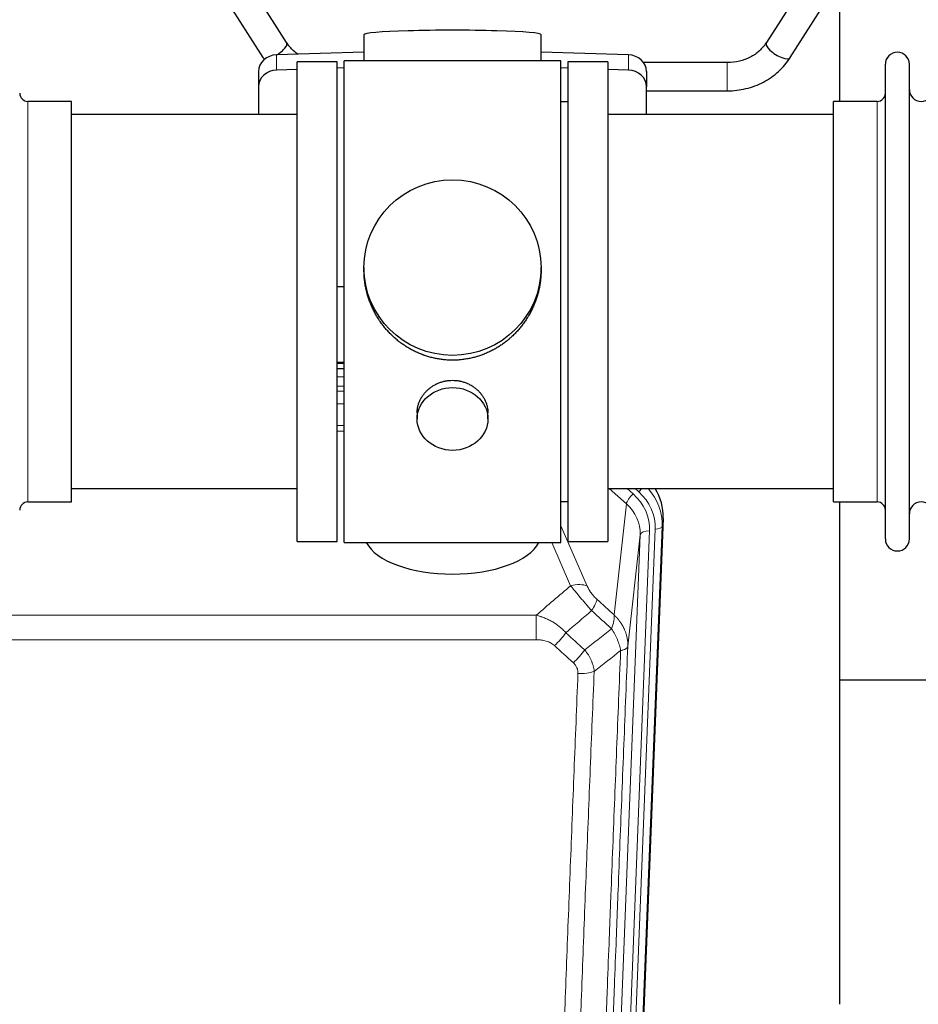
# Model space of a CAD drawing. Header units: inches. Extents: x 0 to 23760, y -13 to 16800.
# Tile 34 of 209: x 4655 to 5037, y 6100 to 6518. Entities that reach past the tile are written whole.
import ezdxf

# ---------------------------------------------------------------- set-up
doc = ezdxf.new("R2010")
doc.units = ezdxf.units.IN
doc.layers.add('254', color=7, linetype='Continuous', true_color=0xffffff)

msp = doc.modelspace()

# ---------------------------------------------------------------- linework, layer by layer
at = {"layer": '254', "color": 2, "linetype": 'Continuous', "lineweight": 25}
for p, q in [((4768.28, 6508.459), (4750.959, 6535.649)), ((4989.537, 6535.649), (4972.217, 6508.459)), ((4740.838, 6529.201), (4758.159, 6502.012)), ((4982.338, 6502.012), (4999.658, 6529.201)), ((5003.468, 6483.426), (5003.468, 6522.626)), ((4801.144, 6511.77), (4801.144, 6500.707)), ((4876.472, 6500.707), (4876.472, 6511.77)), ((4801.145, 6504.343), (4764.028, 6503.194)), ((4913.587, 6503.194), (4876.471, 6504.343)), ((4772.808, 6497.001), (4764.028, 6496.729)), ((4789.808, 6500.277), (4772.808, 6500.277)), ((4772.808, 6296.277), (4772.808, 6500.277)), ((4789.808, 6296.277), (4789.808, 6500.277)), ((4792.808, 6497.621), (4789.809, 6497.528)), ((4837.519, 6500.707), (4792.808, 6500.707)), ((4792.808, 6295.847), (4792.808, 6500.707)), ((4884.808, 6500.707), (4837.519, 6500.707)), ((4887.807, 6497.528), (4884.807, 6497.621)), ((4884.808, 6295.847), (4884.808, 6500.707)), ((4904.808, 6500.277), (4887.808, 6500.277)), ((4887.808, 6500.277), (4887.808, 6296.277)), ((4913.587, 6496.729), (4904.807, 6497.001)), ((4904.808, 6500.277), (4904.808, 6296.277)), ((4955.626, 6499.907), (4920.058, 6499.907)), ((5022.808, 6487.776), (5022.808, 6499.177)), ((5033.008, 6487.776), (5033.008, 6499.177)), ((4756.308, 6496.102), (4756.308, 6489.637)), ((4921.308, 6496.102), (4921.308, 6489.637)), ((4756.308, 6489.637), (4756.308, 6477.776)), ((4921.308, 6477.776), (4921.308, 6489.637)), ((4921.307, 6487.907), (4955.626, 6487.907)), ((5022.808, 6297.377), (5022.808, 6487.776)), ((5033.008, 6297.377), (5033.008, 6487.776)), ((4676.808, 6483.427), (4658.308, 6483.427)), ((4676.808, 6313.127), (4676.808, 6483.427)), ((4887.808, 6483.277), (4884.808, 6483.277)), ((5019.308, 6483.427), (5000.808, 6483.427)), ((5000.808, 6473.806), (5000.808, 6483.427)), ((4772.808, 6477.777), (4676.808, 6477.777)), ((5000.808, 6477.777), (4904.808, 6477.777)), ((5000.808, 6313.127), (5000.808, 6473.806)), ((4801.168, 6412.765), (4801.168, 6411.628)), ((4876.447, 6411.627), (4876.447, 6412.765)), ((4789.809, 6404.766), (4792.808, 6404.673)), ((4792.806, 6372.395), (4789.807, 6372.395)), ((4789.806, 6369.891), (4792.805, 6369.891)), ((4823.76, 6350.992), (4823.76, 6348.408)), ((4853.855, 6348.408), (4853.855, 6350.981)), ((4676.808, 6318.777), (4772.808, 6318.777)), ((4904.808, 6318.777), (5000.808, 6318.777)), ((4658.308, 6313.127), (4676.808, 6313.127)), ((4884.808, 6313.277), (4887.808, 6313.277)), ((5000.808, 6313.127), (5019.308, 6313.127)), ((5003.468, 6099.559), (5003.468, 6313.122)), ((4928.33, 6306.274), (4915.212, 5973.073)), ((4772.808, 6296.277), (4789.808, 6296.277)), ((4792.808, 6295.847), (4884.808, 6295.847)), ((4887.808, 6296.277), (4904.808, 6296.277)), ((5075.446, 6237.402), (5003.465, 6237.402))]:
    msp.add_line(p, q, dxfattribs=at)
at = {"layer": '254', "color": 110, "linetype": 'Continuous', "lineweight": 13}
for p, q in [((4764.028, 6503.194), (4764.028, 6496.729)), ((4913.587, 6503.194), (4913.587, 6496.729)), ((4955.626, 6499.907), (4955.626, 6487.907)), ((4658.308, 6313.127), (4658.308, 6483.427)), ((5019.308, 6473.806), (5019.308, 6483.427)), ((5019.308, 6313.127), (5019.308, 6473.806)), ((4792.806, 6372.005), (4789.807, 6372.005)), ((4789.805, 6366.253), (4792.806, 6366.253)), ((4792.806, 6362.283), (4789.805, 6362.283)), ((4789.806, 6360.192), (4792.805, 6360.192)), ((4792.805, 6354.899), (4789.806, 6354.899)), ((4789.807, 6345.64), (4792.806, 6345.64)), ((4792.806, 6343.196), (4789.807, 6343.196)), ((4912.734, 6312.3), (4905.431, 6318.777)), ((4915.558, 6316.555), (4913.053, 6318.777)), ((4917.95, 6317.391), (4916.387, 6318.777)), ((4907.509, 6265.1), (4912.734, 6312.3)), ((4928.33, 6306.274), (4927.949, 6302.837)), ((4884.808, 6303.029), (4896.082, 6277.35)), ((4922.563, 6300.781), (4909.497, 5968.887)), ((4911.844, 5968.595), (4924.955, 6301.617)), ((4927.949, 6302.837), (4914.838, 5969.815)), ((4889.021, 6277.5), (4880.965, 6295.847)), ((4905.505, 5967.26), (4918.571, 6299.154)), ((4918.571, 6299.154), (4913.324, 6251.748)), ((4641.222, 6264.98), (4874.394, 6264.98)), ((4874.394, 6254.549), (4874.394, 6264.98)), ((4874.394, 6254.549), (4641.222, 6254.549))]:
    msp.add_line(p, q, dxfattribs=at)
at = {"layer": '254', "color": 2, "linetype": 'Continuous', "lineweight": 25}
for centre, radius, start, end in [((5027.908, 6499.177), 5.1, 0, 180), ((5038.008, 6488.427), 5, 180, 0), ((4658.308, 6486.927), 3.5, 180, 270), ((5019.308, 6486.927), 3.5, 270, 0), ((4658.308, 6309.627), 3.5, 90, 180), ((5019.308, 6309.627), 3.5, 0, 90), ((5038.008, 6308.127), 5, 0, 180), ((5027.908, 6297.377), 5.1, 180, 0)]:
    msp.add_arc(centre, radius, start, end, dxfattribs=at)
for centre, major_axis, ratio, start_param, end_param in [((4838.808, 6511.77), (37.664, 0), 0.0504434, 0, 3.1415927), ((4763.219, 6505.236), (5.06, 3.224), 0.3659982, 4.6529932, 6.2831853), ((4977.277, 6505.236), (-5.06, 3.224), 0.3659982, 0, 3.1415927), ((4764.308, 6496.102), (8, 0), 0.8870108, 1.6057029, 3.1415927), ((4763.219, 6505.236), (5.06, 3.224), 0.3659982, 3.1415927, 3.5847536), ((4913.308, 6496.102), (8, 0), 0.8870108, 0, 1.5358897), ((4764.308, 6489.637), (8, 0), 0.8870108, 1.6057029, 3.1415927), ((4913.308, 6489.637), (8, 0), 0.8870108, 0, 1.5358897), ((4901.308, 6307.083), (-27.038, -0.124), 0.8859493, 3.102669, 3.6464193), ((4838.808, 6299.818), (37.64, 0), 0.4617486, 3.372107, 6.0525728)]:
    msp.add_ellipse(centre, major_axis=major_axis, ratio=ratio, start_param=start_param, end_param=end_param, dxfattribs=at)
for centre, major_axis, ratio in [((4838.808, 6412.765), (37.64, 0), 0.9914449), ((4838.808, 6348.408), (-15.048, 0), 0.8870108)]:
    msp.add_ellipse(centre, major_axis=major_axis, ratio=ratio, dxfattribs=at)
at = {"layer": '254', "color": 110, "linetype": 'Continuous', "lineweight": 13}
for centre, major_axis, ratio, start_param, end_param in [((4917.95, 6318.776), (1.991, 2.244), 0.3265056, 4.3596844, 4.9945095), ((4900.936, 6302.335), (-24.034, -0.11), 0.8859493, 3.102669, 3.9217821), ((4900.936, 6303.72), (27.029, -0.244), 0.8851019, 6.2564288, 6.9740615), ((4915.558, 6314.708), (2.654, 2.992), 0.3265056, 1.2180917, 2.7365282), ((4898.544, 6301.499), (-24.034, -0.11), 0.8859493, 3.102669, 3.9217821), ((4898.544, 6299.652), (-20.033, -0.591), 0.8872905, 3.0803315, 3.8994446), ((4922.563, 6298.934), (3.997, -0.157), 0.4614673, 1.5889619, 3.1073983), ((4924.955, 6303.002), (2.998, -0.118), 0.4614673, 4.7305545, 6.248991), ((4889.021, 6271.328), (-9.156, -4.02), 0.5833249, 3.617995, 4.4616661), ((4893.108, 6265.73), (-6.719, -7.407), 0.3029797, 1.994528, 2.7400357), ((4882.152, 6256.343), (-6.736, -7.391), 0.3030979, 1.2497453, 1.9956357), ((4890.161, 6249.051), (6.729, 7.397), 0.3051216, 4.388767, 5.1358022), ((4892.133, 6244.457), (-9.992, 0.404), 0.431453, 1.5882535, 2.3480729)]:
    msp.add_ellipse(centre, major_axis=major_axis, ratio=ratio, start_param=start_param, end_param=end_param, dxfattribs=at)
at = {"layer": '254', "color": 2, "linetype": 'Continuous', "lineweight": 25}
for points, knots in [([(4773.161, 6503.363), (4772.488, 6503.828), (4770.596, 6505.334), (4769.102, 6507.134), (4768.268, 6508.478)], [0, 0, 0, 0, 0.3352734, 1, 1, 1, 1]), ([(4972.229, 6508.478), (4971.393, 6507.135), (4969.425, 6504.767), (4965.45, 6501.98), (4960.736, 6500.255), (4957.394, 6499.892), (4955.626, 6499.907)], [0, 0, 0, 0, 0.2512889, 0.4976345, 0.7451414, 1, 1, 1, 1]), ([(4955.626, 6487.907), (4958.329, 6487.914), (4963.587, 6488.531), (4971.178, 6491.316), (4977.659, 6495.937), (4980.932, 6499.826), (4982.325, 6501.994)], [0, 0, 0, 0, 0.2469494, 0.4984503, 0.7507023, 1, 1, 1, 1]), ([(4838.808, 6373.393), (4838.18, 6373.393), (4836.931, 6373.426), (4835.074, 6373.571), (4833.234, 6373.81), (4831.411, 6374.142), (4829.604, 6374.568), (4828.411, 6374.914), (4827.52, 6375.196), (4827.224, 6375.295), (4826.855, 6375.423), (4826.781, 6375.448), (4826.633, 6375.5), (4826.413, 6375.579), (4825.607, 6375.875), (4824.312, 6376.398), (4822.63, 6377.177), (4820.993, 6378.036), (4819.399, 6378.975), (4817.85, 6379.992), (4816.846, 6380.724), (4816.228, 6381.198), (4816.105, 6381.294), (4815.86, 6381.486), (4815.495, 6381.777), (4815.136, 6382.074), (4814.426, 6382.675), (4813.502, 6383.497), (4812.181, 6384.791), (4810.923, 6386.145), (4809.729, 6387.56), (4808.975, 6388.544), (4808.426, 6389.297), (4808.155, 6389.678), (4807.891, 6390.064), (4807.716, 6390.323), (4807.629, 6390.453), (4807.199, 6391.106), (4806.54, 6392.163), (4805.631, 6393.786), (4804.803, 6395.445), (4804.056, 6397.14), (4803.388, 6398.871), (4802.998, 6400.049), (4802.726, 6400.943), (4802.595, 6401.392), (4802.452, 6401.92), (4802.392, 6402.147), (4802.353, 6402.299), (4802.334, 6402.375), (4802.162, 6403.059), (4801.887, 6404.276), (4801.567, 6406.106), (4801.338, 6407.94), (4801.2, 6409.778), (4801.168, 6411.026), (4801.168, 6411.661), (4801.168, 6411.681)], [0, 0, 0, 0, 0.0312188, 0.0624376, 0.0936563, 0.1248751, 0.1560939, 0.1873127, 0.1873127, 0.2029221, 0.2029221, 0.2068244, 0.2068244, 0.2107268, 0.2185315, 0.2497502, 0.280969, 0.3121878, 0.3434066, 0.3746254, 0.4058442, 0.4058442, 0.4136489, 0.4136489, 0.4214535, 0.4370629, 0.4370629, 0.4682817, 0.4995005, 0.5307193, 0.5619381, 0.5931568, 0.5931568, 0.6087662, 0.6165709, 0.6165709, 0.6243756, 0.6243756, 0.6555944, 0.6868132, 0.718032, 0.7492507, 0.7804695, 0.8116883, 0.8116883, 0.8272977, 0.8351024, 0.8390047, 0.8390047, 0.8429071, 0.8429071, 0.8741259, 0.9053447, 0.9365634, 0.9677822, 0.999001, 1, 1, 1, 1]), ([(4876.447, 6411.675), (4876.447, 6411.663), (4876.448, 6411.035), (4876.416, 6409.794), (4876.279, 6407.954), (4876.05, 6406.116), (4875.836, 6404.893), (4875.653, 6403.976), (4875.572, 6403.594), (4875.484, 6403.213), (4875.449, 6403.06), (4875.431, 6402.984), (4875.376, 6402.755), (4875.19, 6401.995), (4874.814, 6400.643), (4874.228, 6398.875), (4873.56, 6397.141), (4872.81, 6395.44), (4871.977, 6393.773), (4871.367, 6392.684), (4870.968, 6392.011), (4870.887, 6391.876), (4870.725, 6391.609), (4870.478, 6391.21), (4870.226, 6390.817), (4869.712, 6390.037), (4869.004, 6389.018), (4867.876, 6387.547), (4866.682, 6386.133), (4865.42, 6384.776), (4864.535, 6383.91), (4863.853, 6383.275), (4863.508, 6382.961), (4863.157, 6382.653), (4862.921, 6382.448), (4862.802, 6382.347), (4862.208, 6381.844), (4861.24, 6381.066), (4859.743, 6379.977), (4858.199, 6378.964), (4856.609, 6378.028), (4854.97, 6377.17), (4853.846, 6376.65), (4852.99, 6376.28), (4852.56, 6376.1), (4852.124, 6375.927), (4851.905, 6375.842), (4851.832, 6375.814), (4851.686, 6375.759), (4851.029, 6375.511), (4849.779, 6375.08), (4847.997, 6374.564), (4846.196, 6374.141), (4844.378, 6373.81), (4842.541, 6373.571), (4841.304, 6373.474), (4840.371, 6373.426), (4839.904, 6373.408), (4839.357, 6373.397), (4839.121, 6373.395), (4838.965, 6373.394), (4838.886, 6373.393), (4838.808, 6373.393)], [0, 0, 0, 0, 0.0006246, 0.0318551, 0.0630856, 0.0943161, 0.1255465, 0.1255465, 0.1411618, 0.1450656, 0.1450656, 0.1489694, 0.1489694, 0.156777, 0.1880075, 0.219238, 0.2504685, 0.2816989, 0.3129294, 0.3441599, 0.3441599, 0.3519675, 0.3519675, 0.3597751, 0.3753904, 0.3753904, 0.4066209, 0.4378513, 0.4690818, 0.5003123, 0.5315428, 0.5315428, 0.547158, 0.5549656, 0.5549656, 0.5627733, 0.5627733, 0.5940037, 0.6252342, 0.6564647, 0.6876952, 0.7189257, 0.7501562, 0.7501562, 0.7657714, 0.773579, 0.773579, 0.7774828, 0.7774828, 0.7813866, 0.8126171, 0.8438476, 0.8750781, 0.9063086, 0.937539, 0.9687695, 0.9687695, 0.9843848, 0.9921924, 0.9960962, 0.9960962, 1, 1, 1, 1]), ([(4823.76, 6350.991), (4823.76, 6351.42), (4823.784, 6351.853), (4823.844, 6352.399), (4823.858, 6352.51), (4823.888, 6352.73), (4823.938, 6353.061), (4824.001, 6353.388), (4824.146, 6354.04), (4824.265, 6354.47), (4824.55, 6355.321), (4824.715, 6355.742), (4824.998, 6356.367), (4825.098, 6356.573), (4825.231, 6356.831), (4825.258, 6356.882), (4825.312, 6356.984), (4825.395, 6357.137), (4825.48, 6357.288), (4825.771, 6357.788), (4826.023, 6358.176), (4826.568, 6358.929), (4826.859, 6359.294), (4827.326, 6359.824), (4827.487, 6359.998), (4827.735, 6360.253), (4827.861, 6360.38), (4827.99, 6360.505), (4828.076, 6360.588), (4828.12, 6360.629), (4828.514, 6360.998), (4828.879, 6361.309), (4829.637, 6361.893), (4830.03, 6362.168), (4830.844, 6362.683), (4831.265, 6362.922), (4831.809, 6363.198), (4831.919, 6363.252), (4832.141, 6363.358), (4832.252, 6363.41), (4832.588, 6363.561), (4832.814, 6363.656), (4833.497, 6363.926), (4833.959, 6364.083), (4834.897, 6364.355), (4835.373, 6364.469), (4836.097, 6364.607), (4836.34, 6364.648), (4836.707, 6364.7), (4836.83, 6364.716), (4837.015, 6364.738), (4837.077, 6364.745), (4837.2, 6364.758), (4837.262, 6364.765), (4837.818, 6364.817), (4838.311, 6364.84), (4839.293, 6364.841), (4839.783, 6364.818), (4840.761, 6364.727), (4841.248, 6364.658), (4841.856, 6364.543), (4841.978, 6364.519), (4842.22, 6364.467), (4842.583, 6364.385), (4842.94, 6364.291), (4843.646, 6364.086), (4844.108, 6363.929), (4845.014, 6363.573), (4845.458, 6363.374), (4846.11, 6363.044), (4846.325, 6362.929), (4846.644, 6362.749), (4846.749, 6362.687), (4846.959, 6362.562), (4847.063, 6362.498), (4847.576, 6362.175), (4847.971, 6361.899), (4848.728, 6361.315), (4849.091, 6361.007), (4849.785, 6360.359), (4850.116, 6360.019), (4850.471, 6359.618), (4850.51, 6359.573), (4850.587, 6359.483), (4850.703, 6359.348), (4850.965, 6359.029), (4851.177, 6358.75), (4851.587, 6358.184), (4851.839, 6357.796), (4852.302, 6357.003), (4852.512, 6356.596), (4852.797, 6355.972), (4852.886, 6355.762), (4853.012, 6355.443), (4853.053, 6355.336), (4853.13, 6355.122), (4853.168, 6355.015), (4853.348, 6354.48), (4853.467, 6354.049), (4853.66, 6353.183), (4853.732, 6352.748), (4853.805, 6352.092), (4853.824, 6351.872), (4853.843, 6351.542), (4853.85, 6351.377), (4853.853, 6351.212), (4853.855, 6351.102), (4853.855, 6351.046), (4853.855, 6350.989), (4853.855, 6350.986), (4853.855, 6350.983)], [0, 0, 0, 0, 0.0308202, 0.0308202, 0.0386347, 0.0386347, 0.0464491, 0.062078, 0.062078, 0.0933358, 0.0933358, 0.1245936, 0.1245936, 0.1402226, 0.1402226, 0.1441298, 0.1441298, 0.148037, 0.1558515, 0.1558515, 0.1871093, 0.1871093, 0.2183671, 0.2183671, 0.233996, 0.233996, 0.2418105, 0.2457177, 0.2457177, 0.2496249, 0.2496249, 0.2808827, 0.2808827, 0.3121405, 0.3121405, 0.3433983, 0.3433983, 0.3512128, 0.3512128, 0.3590273, 0.3590273, 0.3746562, 0.3746562, 0.405914, 0.405914, 0.4371718, 0.4371718, 0.4528007, 0.4528007, 0.4606152, 0.4606152, 0.4645224, 0.4645224, 0.4684296, 0.4684296, 0.4996874, 0.4996874, 0.5309452, 0.5309452, 0.5622031, 0.5622031, 0.5700175, 0.5700175, 0.577832, 0.5934609, 0.5934609, 0.6247187, 0.6247187, 0.6559765, 0.6559765, 0.6716054, 0.6716054, 0.6794199, 0.6794199, 0.6872343, 0.6872343, 0.7184921, 0.7184921, 0.7497499, 0.7497499, 0.7810078, 0.7810078, 0.784915, 0.784915, 0.7888222, 0.7966367, 0.8122656, 0.8122656, 0.8435234, 0.8435234, 0.8747812, 0.8747812, 0.8904101, 0.8904101, 0.8982246, 0.8982246, 0.906039, 0.906039, 0.9372968, 0.9372968, 0.9685546, 0.9685546, 0.9841835, 0.9841835, 0.991998, 0.9959052, 0.9959052, 0.9998125, 0.9998125, 1, 1, 1, 1])]:
    msp.add_open_spline(points, degree=3, knots=knots, dxfattribs=at)
at = {"layer": '254', "color": 110, "linetype": 'Continuous', "lineweight": 13}
for points in [[(4874.394, 6264.98), (4879.266, 6269.156), (4884.142, 6273.329), (4889.021, 6277.5)], [(4900.169, 6271.752), (4902.615, 6269.533), (4905.062, 6267.315), (4907.509, 6265.1)], [(4897.916, 6266.92), (4894.265, 6263.791), (4890.617, 6260.661), (4886.97, 6257.529)], [(4906.403, 6259.214), (4903.574, 6261.78), (4900.745, 6264.349), (4897.916, 6266.92)], [(4894.983, 6250.218), (4898.792, 6253.212), (4902.598, 6256.21), (4906.403, 6259.214)], [(4886.97, 6257.529), (4889.641, 6255.09), (4892.312, 6252.653), (4894.983, 6250.218)], [(4890.161, 6244.752), (4887.491, 6247.19), (4884.822, 6249.631), (4882.152, 6252.073)], [(4910.268, 6249.968), (4906.519, 6247.007), (4902.769, 6244.052), (4899.016, 6241.1)]]:
    msp.add_open_spline(points, degree=3, dxfattribs=at)
for points, knots in [([(4889.021, 6277.5), (4889.343, 6277.099), (4889.673, 6276.69), (4890.35, 6275.857), (4890.698, 6275.433), (4891.231, 6274.784), (4891.412, 6274.565), (4891.685, 6274.235), (4891.777, 6274.124), (4891.915, 6273.957), (4891.962, 6273.901), (4892.054, 6273.79), (4892.101, 6273.734), (4892.519, 6273.231), (4893.27, 6272.333), (4894.035, 6271.428), (4894.614, 6270.746), (4894.808, 6270.518), (4895.1, 6270.176), (4895.198, 6270.061), (4895.344, 6269.89), (4895.393, 6269.833), (4895.491, 6269.718), (4895.54, 6269.661), (4895.98, 6269.148), (4896.37, 6268.696), (4897.146, 6267.801), (4897.532, 6267.358), (4897.916, 6266.92)], [0, 0, 0, 0, 0.125, 0.125, 0.25, 0.25, 0.3125, 0.3125, 0.34375, 0.34375, 0.359375, 0.359375, 0.375, 0.375, 0.5, 0.625, 0.625, 0.6875, 0.6875, 0.71875, 0.71875, 0.734375, 0.734375, 0.75, 0.75, 0.875, 0.875, 1, 1, 1, 1]), ([(4900.169, 6271.752), (4899.95, 6271.951), (4899.734, 6272.157), (4899.308, 6272.587), (4899.098, 6272.809), (4898.84, 6273.098), (4898.789, 6273.156), (4898.687, 6273.273), (4898.536, 6273.449), (4898.39, 6273.626), (4898.103, 6273.983), (4897.921, 6274.223), (4897.571, 6274.708), (4897.404, 6274.953), (4897.224, 6275.231), (4897.205, 6275.262), (4897.165, 6275.324), (4897.107, 6275.416), (4896.974, 6275.631), (4896.867, 6275.814), (4896.659, 6276.176), (4896.531, 6276.415), (4896.293, 6276.886), (4896.183, 6277.119), (4896.082, 6277.35)], [0, 0, 0, 0, 0.125, 0.125, 0.25, 0.25, 0.28125, 0.28125, 0.3125, 0.375, 0.375, 0.5, 0.5, 0.625, 0.625, 0.640625, 0.640625, 0.65625, 0.6875, 0.75, 0.75, 0.875, 0.875, 1, 1, 1, 1]), ([(4874.394, 6264.98), (4874.991, 6264.828), (4875.659, 6264.634), (4876.323, 6264.414), (4876.47, 6264.364), (4876.544, 6264.339), (4876.764, 6264.263), (4876.911, 6264.211), (4877.348, 6264.05), (4877.638, 6263.939), (4878.5, 6263.589), (4879.065, 6263.337), (4880.178, 6262.792), (4880.725, 6262.499), (4881.531, 6262.029), (4881.93, 6261.786), (4882.324, 6261.531), (4882.52, 6261.402), (4882.585, 6261.358), (4882.715, 6261.27), (4882.78, 6261.226), (4883.359, 6260.827), (4883.855, 6260.455), (4884.81, 6259.678), (4885.269, 6259.272), (4886.149, 6258.427), (4886.569, 6257.987), (4886.97, 6257.529)], [0, 0, 0, 0, 0.125, 0.140625, 0.140625, 0.15625, 0.15625, 0.1875, 0.1875, 0.25, 0.25, 0.375, 0.375, 0.5, 0.5, 0.5625, 0.59375, 0.59375, 0.609375, 0.609375, 0.625, 0.625, 0.75, 0.75, 0.875, 0.875, 1, 1, 1, 1]), ([(4907.509, 6265.1), (4907.555, 6264.727), (4907.564, 6264.316), (4907.523, 6263.651), (4907.501, 6263.421), (4907.438, 6262.947), (4907.398, 6262.703), (4907.302, 6262.202), (4907.245, 6261.945), (4907.116, 6261.421), (4907.044, 6261.154), (4906.885, 6260.612), (4906.798, 6260.336), (4906.61, 6259.779), (4906.51, 6259.497), (4906.403, 6259.214)], [0, 0, 0, 0, 0.25, 0.25, 0.375, 0.375, 0.5, 0.5, 0.625, 0.625, 0.75, 0.75, 0.875, 0.875, 1, 1, 1, 1]), ([(4907.509, 6265.1), (4907.526, 6265.083), (4907.56, 6265.049), (4907.612, 6264.999), (4907.663, 6264.948), (4907.714, 6264.897), (4907.765, 6264.846), (4907.816, 6264.795), (4907.866, 6264.744), (4907.917, 6264.692), (4907.967, 6264.641), (4908.017, 6264.589), (4908.067, 6264.537), (4908.117, 6264.485), (4908.166, 6264.432), (4908.216, 6264.38), (4908.265, 6264.327), (4908.314, 6264.274), (4908.363, 6264.221), (4908.412, 6264.168), (4908.461, 6264.114), (4908.509, 6264.061), (4908.557, 6264.007), (4908.605, 6263.953), (4908.653, 6263.899), (4908.701, 6263.845), (4908.749, 6263.79), (4908.796, 6263.736), (4908.843, 6263.681), (4908.89, 6263.626), (4908.937, 6263.571), (4908.984, 6263.516), (4909.03, 6263.46), (4909.077, 6263.405), (4909.123, 6263.349), (4909.169, 6263.293), (4909.214, 6263.237), (4909.26, 6263.181), (4909.305, 6263.124), (4909.35, 6263.068), (4909.395, 6263.011), (4909.44, 6262.954), (4909.485, 6262.897), (4909.529, 6262.84), (4909.573, 6262.782), (4909.617, 6262.725), (4909.661, 6262.667), (4909.704, 6262.609), (4909.748, 6262.551), (4909.791, 6262.493), (4909.834, 6262.435), (4909.877, 6262.376), (4909.919, 6262.318), (4909.962, 6262.259), (4910.004, 6262.2), (4910.046, 6262.141), (4910.087, 6262.082), (4910.129, 6262.022), (4910.17, 6261.963), (4910.211, 6261.903), (4910.252, 6261.843), (4910.293, 6261.783), (4910.333, 6261.723), (4910.373, 6261.663), (4910.413, 6261.602), (4910.453, 6261.542), (4910.492, 6261.481), (4910.532, 6261.42), (4910.571, 6261.359), (4910.61, 6261.298), (4910.648, 6261.236), (4910.687, 6261.175), (4910.725, 6261.113), (4910.763, 6261.051), (4910.8, 6260.99), (4910.838, 6260.927), (4910.875, 6260.865), (4910.912, 6260.803), (4910.949, 6260.74), (4910.985, 6260.678), (4911.022, 6260.615), (4911.058, 6260.552), (4911.094, 6260.489), (4911.129, 6260.426), (4911.164, 6260.363), (4911.199, 6260.299), (4911.234, 6260.236), (4911.269, 6260.172), (4911.303, 6260.108), (4911.337, 6260.044), (4911.371, 6259.98), (4911.405, 6259.916), (4911.438, 6259.852), (4911.471, 6259.787), (4911.504, 6259.722), (4911.536, 6259.658), (4911.569, 6259.593), (4911.601, 6259.528), (4911.633, 6259.463), (4911.664, 6259.397), (4911.695, 6259.332), (4911.726, 6259.267), (4911.757, 6259.201), (4911.788, 6259.135), (4911.818, 6259.069), (4911.848, 6259.003), (4911.878, 6258.937), (4911.907, 6258.871), (4912.105, 6258.42), (4912.439, 6257.57), (4912.828, 6256.302), (4913.114, 6255.003), (4913.291, 6253.681), (4913.334, 6252.754), (4913.334, 6252.23), (4913.333, 6252.109), (4913.331, 6251.989), (4913.328, 6251.869), (4913.325, 6251.788), (4913.324, 6251.748)], [0, 0, 0, 0, 0.0045083, 0.0090195, 0.0135338, 0.0180512, 0.0225715, 0.0270949, 0.0316214, 0.0361509, 0.0406834, 0.0452189, 0.0497575, 0.0542992, 0.0588439, 0.0633916, 0.0679424, 0.0724963, 0.0770532, 0.0816132, 0.0861762, 0.0907423, 0.0953114, 0.0998837, 0.104459, 0.1090373, 0.1136188, 0.1182033, 0.1227909, 0.1273815, 0.1319753, 0.1365721, 0.141172, 0.145775, 0.1503811, 0.1549903, 0.1596025, 0.1642179, 0.1688364, 0.1734579, 0.1780826, 0.1827103, 0.1873412, 0.1919752, 0.1966123, 0.2012524, 0.2058957, 0.2105422, 0.2151917, 0.2198443, 0.2245001, 0.229159, 0.233821, 0.2384861, 0.2431544, 0.2478258, 0.2525003, 0.2571779, 0.2618587, 0.2665427, 0.2712297, 0.2759199, 0.2806133, 0.2853097, 0.2900094, 0.2947122, 0.2994181, 0.3041272, 0.3088394, 0.3135548, 0.3182733, 0.322995, 0.3277199, 0.3324479, 0.3371791, 0.3419135, 0.346651, 0.3513917, 0.3561355, 0.3608826, 0.3656328, 0.3703861, 0.3751427, 0.3799024, 0.3846654, 0.3894315, 0.3942008, 0.3989732, 0.4037489, 0.4085278, 0.4133098, 0.4180951, 0.4228835, 0.4276751, 0.43247, 0.437268, 0.4420692, 0.4468737, 0.4516813, 0.4564922, 0.4613063, 0.4661235, 0.470944, 0.4757677, 0.4805947, 0.4854248, 0.4902582, 0.4950947, 0.4999345, 0.5888915, 0.6791125, 0.7706071, 0.8633844, 0.9574535, 0.965938, 0.9744348, 0.9829441, 0.9914659, 1, 1, 1, 1]), ([(4906.403, 6259.214), (4906.906, 6258.465), (4907.368, 6257.699), (4907.995, 6256.537), (4908.192, 6256.147), (4908.564, 6255.366), (4908.739, 6254.975), (4909.227, 6253.801), (4909.504, 6253.019), (4909.961, 6251.475), (4910.139, 6250.712), (4910.268, 6249.968)], [0, 0, 0, 0, 0.25, 0.25, 0.375, 0.375, 0.5, 0.5, 0.75, 0.75, 1, 1, 1, 1]), ([(4874.394, 6254.549), (4874.748, 6254.549), (4875.101, 6254.538), (4875.542, 6254.511), (4875.63, 6254.505), (4875.806, 6254.492), (4875.894, 6254.484), (4876.158, 6254.459), (4876.333, 6254.44), (4876.855, 6254.373), (4877.199, 6254.316), (4877.882, 6254.177), (4878.22, 6254.095), (4878.887, 6253.9), (4879.217, 6253.789), (4879.583, 6253.644), (4879.623, 6253.628), (4879.704, 6253.594), (4879.824, 6253.544), (4880.102, 6253.422), (4880.334, 6253.308), (4880.788, 6253.07), (4881.08, 6252.895), (4881.636, 6252.512), (4881.902, 6252.302), (4882.152, 6252.073)], [0, 0, 0, 0, 0.125, 0.125, 0.15625, 0.15625, 0.1875, 0.1875, 0.25, 0.25, 0.375, 0.375, 0.5, 0.5, 0.625, 0.625, 0.640625, 0.640625, 0.65625, 0.6875, 0.75, 0.75, 0.875, 0.875, 1, 1, 1, 1]), ([(4894.983, 6250.218), (4895.274, 6249.874), (4895.551, 6249.523), (4895.88, 6249.075), (4895.945, 6248.985), (4896.073, 6248.804), (4896.136, 6248.713), (4896.323, 6248.44), (4896.443, 6248.257), (4896.792, 6247.704), (4897.227, 6246.957), (4897.6, 6246.194), (4897.856, 6245.615), (4897.937, 6245.421), (4898.053, 6245.128), (4898.091, 6245.03), (4898.164, 6244.834), (4898.2, 6244.736), (4898.372, 6244.245), (4898.493, 6243.853), (4898.7, 6243.067), (4898.874, 6242.281), (4898.98, 6241.494), (4899.016, 6241.1)], [0, 0, 0, 0, 0.125, 0.125, 0.15625, 0.15625, 0.1875, 0.1875, 0.25, 0.25, 0.375, 0.5, 0.5, 0.5625, 0.5625, 0.59375, 0.59375, 0.625, 0.625, 0.75, 0.75, 0.875, 1, 1, 1, 1]), ([(4898.039, 5926.071), (4898.095, 5927.683), (4898.151, 5929.297), (4898.263, 5932.526), (4898.431, 5937.373), (4898.827, 5948.708), (4899.17, 5958.468), (4899.863, 5978.044), (4900.804, 6004.3), (4902.262, 6044.145), (4903.267, 6071.016), (4903.841, 6086.217), (4903.904, 6087.907), (4904.032, 6091.29), (4904.225, 6096.367), (4904.676, 6108.238), (4905.068, 6118.453), (4905.396, 6126.987), (4905.462, 6128.695), (4905.594, 6132.113), (4905.792, 6137.243), (4906.257, 6149.235), (4906.66, 6159.551), (4907.472, 6180.233), (4908.569, 6207.941), (4909.697, 6235.915), (4910.268, 6249.968)], [0, 0, 0, 0, 0.015625, 0.015625, 0.03125, 0.0625, 0.125, 0.125, 0.25, 0.375, 0.5, 0.5, 0.515625, 0.515625, 0.53125, 0.5625, 0.625, 0.625, 0.640625, 0.640625, 0.65625, 0.6875, 0.75, 0.75, 0.875, 1, 1, 1, 1]), ([(4913.324, 6251.748), (4912.754, 6237.748), (4911.629, 6209.881), (4910.535, 6182.277), (4909.726, 6161.673), (4909.324, 6151.396), (4908.86, 6139.449), (4908.663, 6134.338), (4908.531, 6130.933), (4908.465, 6129.232), (4908.138, 6120.73), (4907.747, 6110.554), (4907.297, 6098.728), (4907.105, 6093.67), (4906.977, 6090.3), (4906.914, 6088.616), (4906.341, 6073.472), (4905.34, 6046.704), (4903.885, 6007.01), (4902.479, 5967.776), (4901.573, 5941.927), (4901.128, 5929.08)], [0, 0, 0, 0, 0.125, 0.25, 0.25, 0.3125, 0.34375, 0.359375, 0.359375, 0.375, 0.375, 0.4375, 0.46875, 0.484375, 0.484375, 0.5, 0.5, 0.625, 0.75, 0.875, 1, 1, 1, 1]), ([(4910.268, 6249.968), (4910.495, 6250.004), (4910.711, 6250.046), (4911.121, 6250.142), (4911.315, 6250.195), (4911.679, 6250.311), (4911.849, 6250.375), (4912.163, 6250.51), (4912.308, 6250.583), (4912.569, 6250.736), (4912.686, 6250.817), (4912.892, 6250.986), (4912.981, 6251.075), (4913.204, 6251.349), (4913.294, 6251.544), (4913.324, 6251.748)], [0, 0, 0, 0, 0.125, 0.125, 0.25, 0.25, 0.375, 0.375, 0.5, 0.5, 0.625, 0.625, 0.75, 0.75, 1, 1, 1, 1]), ([(4890.161, 6244.752), (4890.327, 6244.599), (4890.485, 6244.441), (4890.671, 6244.233), (4890.708, 6244.192), (4890.78, 6244.107), (4890.816, 6244.064), (4890.92, 6243.935), (4890.987, 6243.847), (4891.18, 6243.581), (4891.414, 6243.216), (4891.605, 6242.831), (4891.731, 6242.534), (4891.77, 6242.434), (4891.824, 6242.282), (4891.842, 6242.231), (4891.875, 6242.129), (4891.891, 6242.077), (4891.967, 6241.82), (4892.015, 6241.613), (4892.088, 6241.197), (4892.112, 6240.987), (4892.139, 6240.565), (4892.142, 6240.353), (4892.133, 6240.14)], [0, 0, 0, 0, 0.125, 0.125, 0.15625, 0.15625, 0.1875, 0.1875, 0.25, 0.25, 0.375, 0.5, 0.5, 0.5625, 0.5625, 0.59375, 0.59375, 0.625, 0.625, 0.75, 0.75, 0.875, 0.875, 1, 1, 1, 1]), ([(4880.175, 5921.137), (4880.612, 5933.85), (4881.503, 5959.428), (4882.423, 5985.308), (4883.125, 6004.831), (4883.361, 6011.357), (4883.837, 6024.448), (4884.077, 6031.012), (4884.802, 6050.761), (4885.293, 6063.999), (4885.917, 6080.634), (4886.042, 6083.965), (4886.294, 6090.636), (4886.672, 6100.654), (4887.054, 6110.708), (4887.825, 6130.867), (4888.867, 6157.875), (4890.475, 6198.779), (4891.576, 6226.309), (4892.133, 6240.14)], [0, 0, 0, 0, 0.125, 0.25, 0.25, 0.3125, 0.3125, 0.375, 0.375, 0.5, 0.5, 0.53125, 0.53125, 0.5625, 0.625, 0.625, 0.75, 0.875, 1, 1, 1, 1]), ([(4899.016, 6241.1), (4898.458, 6227.288), (4897.356, 6199.792), (4895.746, 6158.94), (4894.703, 6131.966), (4893.931, 6111.833), (4893.548, 6101.792), (4893.169, 6091.786), (4892.918, 6085.124), (4892.792, 6081.797), (4892.168, 6065.183), (4891.676, 6051.963), (4890.95, 6032.239), (4890.709, 6025.683), (4890.233, 6012.609), (4889.997, 6006.09), (4889.294, 5986.592), (4888.372, 5960.745), (4887.48, 5935.2), (4887.042, 5922.503)], [0, 0, 0, 0, 0.125, 0.25, 0.375, 0.375, 0.4375, 0.46875, 0.46875, 0.5, 0.5, 0.625, 0.625, 0.6875, 0.6875, 0.75, 0.75, 0.875, 1, 1, 1, 1])]:
    msp.add_open_spline(points, degree=3, knots=knots, dxfattribs=at)

doc.saveas('drawing.dxf')
